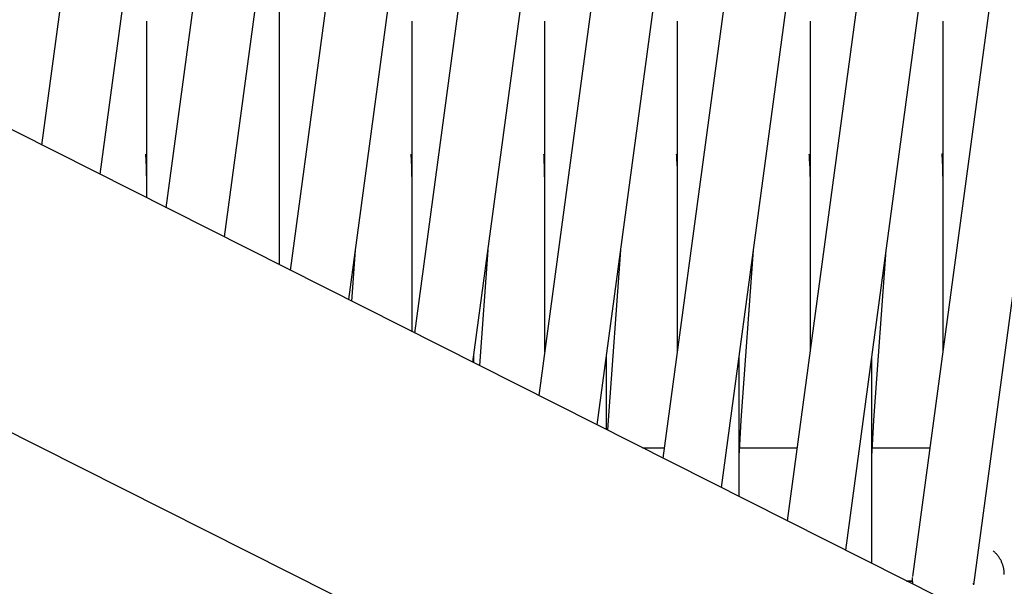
# Model space of a CAD drawing. Header units: millimetres. Extents: x 5000 to 6892, y 0 to 1693.
# Tile 26 of 49: x 5279 to 5376, y 1213 to 1269. Entities that reach past the tile are written whole.
import ezdxf

# ---------------------------------------------------------------- set-up
doc = ezdxf.new("R2010")
doc.units = ezdxf.units.MM
doc.layers.add('Make2D$Sichtbar$Kurven', color=18, linetype='Continuous', true_color=0x000000)

msp = doc.modelspace()

# ---------------------------------------------------------------- linework, layer by layer
at = {"layer": 'Make2D$Sichtbar$Kurven', "color": 18, "lineweight": -3, "true_color": 0x000000}
for points in [[(5281.543, 1256.459), (5291.812, 1332.623)], [(5293.715, 1250.324), (5304.812, 1332.621)], [(5305.888, 1244.188), (5317.811, 1332.618)], [(5318.061, 1238.053), (5330.785, 1332.424)], [(5330.234, 1231.917), (5343.812, 1332.617)], [(5342.407, 1225.782), (5356.786, 1332.425)], [(5354.58, 1219.647), (5369.812, 1332.621)], [(5366.843, 1214.185), (5382.812, 1332.622)], [(5297.781, 1331.984), (5287.213, 1253.601)], [(5310.782, 1331.987), (5299.386, 1247.466)], [(5323.782, 1331.989), (5311.558, 1241.33)], [(5336.782, 1331.99), (5323.731, 1235.196)], [(5349.781, 1331.989), (5335.903, 1229.06)], [(5362.781, 1331.987), (5348.076, 1222.925)], [(5375.781, 1331.985), (5360.249, 1216.789)], [(5388.781, 1331.985), (5372.791, 1213.392)], [(5304.811, 1244.731), (5304.811, 1272.731)], [(5291.811, 1251.283), (5291.811, 1268.604)], [(5317.811, 1238.179), (5317.811, 1268.605)], [(5330.812, 1236.199), (5330.812, 1268.604)], [(5343.812, 1236.201), (5343.812, 1268.604)], [(5356.812, 1236.203), (5356.812, 1268.604)], [(5369.812, 1236.204), (5369.812, 1268.604)], [(5392.312, 1200.629), (5271.465, 1261.538)], [(5291.811, 1252.687), (5291.786, 1254.181), (5291.745, 1255.095), (5291.722, 1255.425), (5291.707, 1255.583)], [(5317.811, 1252.521), (5317.785, 1254.183), (5317.745, 1255.098), (5317.721, 1255.429), (5317.706, 1255.588)], [(5330.811, 1252.519), (5330.785, 1254.184), (5330.745, 1255.099), (5330.721, 1255.43), (5330.706, 1255.588)], [(5343.812, 1252.519), (5343.786, 1254.183), (5343.745, 1255.099), (5343.722, 1255.429), (5343.707, 1255.587)], [(5356.812, 1252.552), (5356.786, 1254.183), (5356.745, 1255.098), (5356.722, 1255.428), (5356.707, 1255.585)], [(5369.812, 1252.651), (5369.786, 1254.182), (5369.745, 1255.096), (5369.722, 1255.426), (5369.712, 1255.533), (5369.705, 1255.601)], [(5312.21, 1246.161), (5311.852, 1241.182)], [(5325.21, 1246.166), (5324.399, 1234.859)], [(5338.21, 1246.165), (5337.014, 1229.499)], [(5351.209, 1246.161), (5350.013, 1229.499)], [(5364.209, 1246.156), (5363.013, 1229.499)], [(5323.813, 1235.802), (5323.813, 1235.154)], [(5336.812, 1235.802), (5336.812, 1228.602)], [(5349.812, 1235.8), (5349.812, 1222.05)], [(5362.812, 1235.798), (5362.812, 1215.498)], [(5362.858, 1185.784), (5264.939, 1235.137)], [(5337.014, 1229.499), (5336.947, 1228.534)], [(5350.013, 1229.499), (5349.824, 1226.432), (5349.812, 1226.104)], [(5363.013, 1229.499), (5362.824, 1226.431), (5362.812, 1226.102)], [(5340.378, 1226.805), (5342.546, 1226.805)], [(5349.812, 1226.102), (5349.812, 1226.102), (5349.812, 1226.102), (5349.812, 1226.102), (5349.812, 1226.102), (5349.812, 1226.102)], [(5349.813, 1226.805), (5355.545, 1226.805)], [(5362.813, 1226.805), (5368.545, 1226.805)], [(5375.812, 1214.399), (5375.81, 1214.507), (5375.797, 1214.698), (5375.789, 1214.773), (5375.779, 1214.846), (5375.767, 1214.92), (5375.753, 1214.992), (5375.738, 1215.065), (5375.721, 1215.136), (5375.702, 1215.208), (5375.681, 1215.278), (5375.659, 1215.348), (5375.635, 1215.417), (5375.609, 1215.486), (5375.582, 1215.554), (5375.553, 1215.621), (5375.522, 1215.688), (5375.49, 1215.753), (5375.457, 1215.818), (5375.421, 1215.882), (5375.384, 1215.945), (5375.346, 1216.007), (5375.306, 1216.068), (5375.265, 1216.129), (5375.222, 1216.188), (5375.177, 1216.246), (5375.131, 1216.304), (5375.084, 1216.36), (5375.035, 1216.415), (5374.985, 1216.469), (5374.933, 1216.522), (5374.88, 1216.574), (5374.825, 1216.624), (5374.769, 1216.674), (5374.712, 1216.722)], [(5366.203, 1213.788), (5366.813, 1213.788)], [(5366.296, 1213.742), (5366.812, 1213.742)], [(5366.811, 1213.678), (5366.813, 1213.784), (5366.817, 1213.891), (5366.824, 1214), (5366.834, 1214.113)], [(5366.813, 1213.678), (5366.814, 1213.628), (5366.816, 1213.577), (5366.818, 1213.527), (5366.822, 1213.477)], [(5372.8, 1213.465), (5372.805, 1213.515), (5372.809, 1213.562)], [(5372.804, 1213.483), (5372.809, 1213.562)]]:
    msp.add_lwpolyline(points, dxfattribs=at)

doc.saveas('drawing.dxf')
